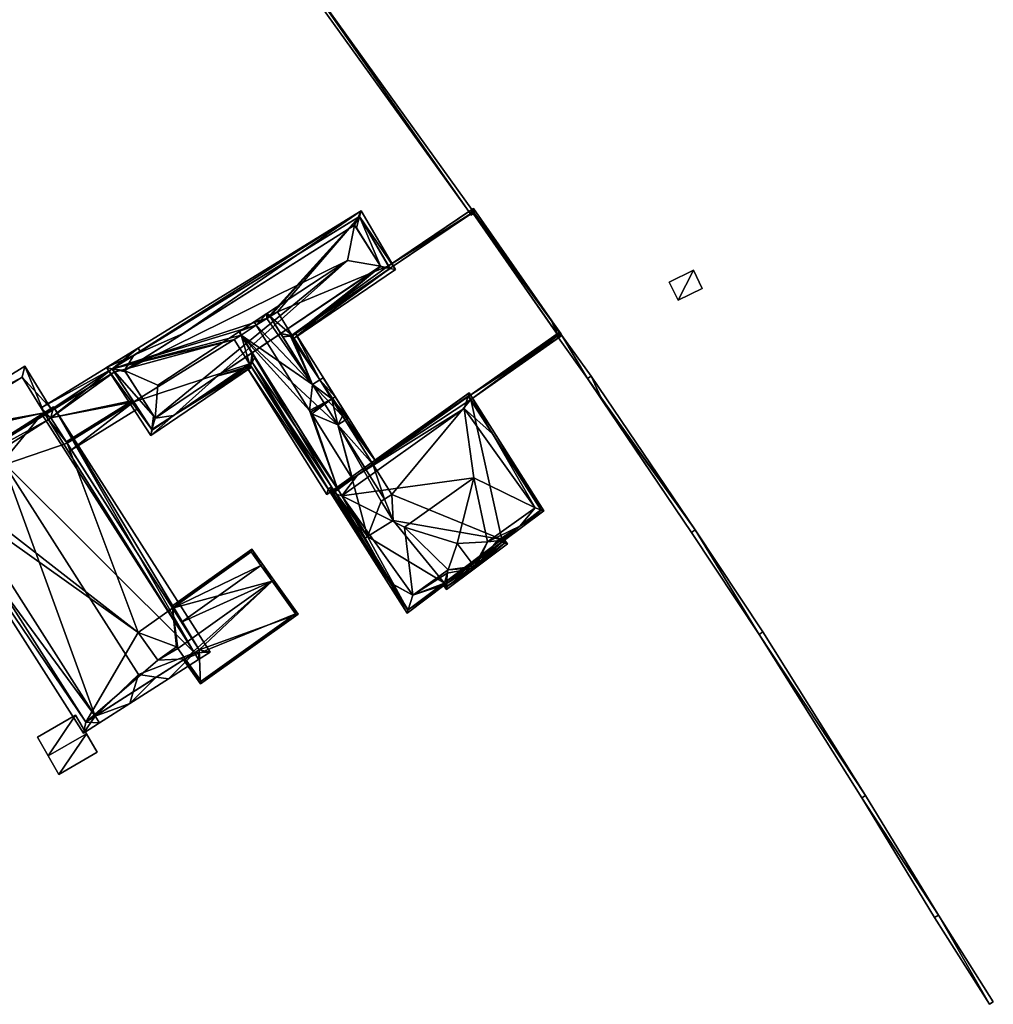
# Model space of a CAD drawing. Header units: inches. Extents: x 2558739 to 2563058, y 1133992 to 1137021.
# Tile 67 of 97: x 2560016 to 2560139, y 1135916 to 1136040. Entities that reach past the tile are written whole.
import ezdxf

# ---------------------------------------------------------------- set-up
doc = ezdxf.new("R2010")
doc.units = ezdxf.units.IN
doc.header["$MEASUREMENT"] = 0
for name, color, linetype in [('Gebaeude Einzelhaus', 10, 'Continuous'), ('Mauer gross', 10, 'Continuous'), ('Offenes Gebaeude', 10, 'Continuous')]:
    doc.layers.add(name, color=color, linetype=linetype)

msp = doc.modelspace()

# ---------------------------------------------------------------- meshes
at = {"layer": 'Gebaeude Einzelhaus'}
mesh = msp.add_polyface(dxfattribs=at)
corners = [(2560030.596, 1135997.753, 383.741), (2560059.128, 1136015.903, 383.592), (2560027.153, 1135996.22, 383.477), (2560036.765, 1136000.499, 384.215), (2560058.315, 1136014.133, 384.134), (2560058.932, 1136015.195, 383.844), (2560036.763, 1136000.498, 384.215), (2560058.541, 1136013.776, 384.348), (2560063.454, 1136008.523, 383.465), (2560061.596, 1136008.946, 384.168), (2560062.761, 1136008.657, 383.733), (2560061.522, 1136008.896, 384.212), (2560032.739, 1135987.664, 383.465), (2560032.841, 1135988.423, 383.718), (2560027.861, 1135996.052, 383.729), (2560033.069, 1135990.128, 384.286), (2560029.529, 1135995.657, 384.323), (2560029.409, 1135995.845, 384.215), (2560041.147, 1135995.17, 384.261), (2560045.385, 1135996.252, 383.465), (2560045.24, 1135996.484, 383.611), (2560035.571, 1135990.192, 383.733), (2560045.455, 1135998.072, 384.25), (2560045.464, 1135996.911, 383.733), (2560045.792, 1135997.533, 383.91), (2560050.706, 1135999.866, 383.465), (2560050.505, 1136000.187, 383.668), (2560049.046, 1136000.491, 384.242), (2560050.253, 1136000.163, 383.733), (2560049.309, 1136000.072, 383.977), (2560033.248, 1135989.848, 384.143), (2560041.147, 1135995.17, 385.579), (2560061.596, 1136008.946, 385.579), (2560057.413, 1136009.69, 387.459), (2560033.248, 1135989.848, 385.579), (2560029.409, 1135995.845, 385.579), (2560033.586, 1135993.986, 387.349), (2560058.315, 1136014.133, 385.579), (2560062.786, 1136008.674, 383.718), (2560058.955, 1136015.209, 383.831), (2560027.853, 1135996.064, 383.722), (2560032.879, 1135988.364, 383.688), (2560062.584, 1136009.019, 379.434), (2560058.955, 1136015.209, 373.757), (2560062.776, 1136008.691, 379.434), (2560062.786, 1136008.674, 373.757), (2560062.776, 1136008.691, 373.757), (2560062.584, 1136009.019, 373.757), (2560027.853, 1135996.064, 373.757), (2560027.853, 1135996.064, 380.397), (2560030.453, 1135992.081, 382.22), (2560030.564, 1135991.91, 382.033), (2560032.879, 1135988.364, 373.757), (2560028.126, 1135995.646, 380.588), (2560028.126, 1135995.646, 373.757), (2560030.564, 1135991.91, 373.757), (2560045.119, 1135996.677, 373.757), (2560045.12, 1135996.677, 383.611), (2560050.441, 1136000.29, 383.668), (2560050.441, 1136000.29, 373.757), (2560043.208, 1135999.726, 373.757), (2560044.067, 1136000.287, 373.757), (2560047.275, 1136002.385, 373.757), (2560045.961, 1136001.526, 373.757), (2560048.615, 1136003.205, 373.757), (2560047.698, 1136002.644, 373.757)]
mesh.append_faces([[corners[k] for k in face] for face in [(8, 10, 38), (21, 12, 41), (13, 41, 12), (12, 21, 19), (19, 21, 20), (20, 21, 23), (28, 10, 26), (26, 10, 25), (25, 10, 8), (2, 40, 14), (2, 0, 40), (13, 2, 14), (13, 12, 2), (39, 5, 1), (8, 39, 1), (8, 38, 39), (5, 0, 1), (1, 0, 2), (35, 36, 33), (37, 35, 33), (32, 37, 33), (36, 34, 33), (35, 34, 36), (31, 33, 34), (31, 32, 33), (21, 13, 12), (21, 30, 13), (13, 30, 15), (21, 18, 30), (26, 27, 28), (28, 27, 29), (26, 11, 27), (26, 25, 11), (11, 25, 10), (10, 25, 8), (22, 23, 24), (18, 20, 22), (22, 20, 23), (12, 19, 21), (21, 19, 18), (18, 19, 20), (0, 17, 6), (0, 14, 17), (17, 14, 16), (0, 2, 14), (14, 15, 16), (2, 13, 14), (14, 13, 15), (2, 12, 13), (10, 9, 11), (8, 5, 10), (10, 5, 9), (9, 5, 7), (8, 1, 5), (5, 4, 7), (3, 0, 6), (5, 1, 4), (4, 1, 3), (3, 1, 0), (0, 1, 2)]], dxfattribs={"color": 13})
mesh.append_faces([[corners[k] for k in face] for face in [(59, 46, 45), (64, 47, 59), (59, 47, 46), (62, 43, 65), (65, 43, 64), (64, 43, 47), (61, 48, 63), (63, 48, 62), (62, 48, 43), (55, 56, 52), (61, 60, 48), (48, 60, 54), (54, 60, 55), (55, 60, 56), (45, 58, 59), (45, 10, 58), (58, 10, 28), (45, 38, 10), (21, 57, 23), (21, 56, 57), (21, 52, 56), (21, 41, 52), (41, 13, 52), (52, 51, 55), (53, 48, 54), (50, 14, 53), (53, 14, 48), (52, 13, 51), (51, 13, 50), (50, 13, 14), (49, 14, 40), (49, 48, 14), (43, 0, 5), (0, 49, 40), (43, 48, 0), (0, 48, 49), (5, 39, 43), (43, 42, 47), (44, 45, 46), (42, 38, 44), (44, 38, 45), (43, 39, 42), (42, 39, 38), (15, 35, 16), (16, 35, 17), (15, 34, 35), (15, 30, 34), (35, 6, 17), (4, 3, 37), (37, 3, 35), (35, 3, 6), (37, 7, 4), (37, 32, 7), (7, 32, 9), (32, 11, 9), (32, 27, 11), (32, 31, 27), (27, 31, 22), (22, 31, 18), (30, 18, 34), (34, 18, 31)]], dxfattribs={"color": 41})
mesh = msp.add_polyface(dxfattribs=at)
corners = [(2560100.888, 1136008.454, 379.608), (2560098.987, 1136004.678, 379.608), (2560102.015, 1136006.172, 379.608), (2560097.861, 1136006.959, 379.608), (2560100.888, 1136008.454, 373.983), (2560102.015, 1136006.172, 373.983), (2560097.861, 1136006.959, 373.983), (2560098.987, 1136004.678, 373.983)]
mesh.append_faces([[corners[k] for k in face] for face in [(3, 1, 0), (0, 1, 2)]], dxfattribs={"color": 13})
mesh.append_faces([[corners[k] for k in face] for face in [(4, 7, 6), (4, 5, 7), (2, 1, 5), (5, 1, 7), (1, 3, 7), (7, 3, 6), (3, 0, 6), (6, 0, 4), (0, 2, 4), (4, 2, 5)]], dxfattribs={"color": 41})
mesh = msp.add_polyface(dxfattribs=at)
corners = [(2560044.067, 1136000.287, 385.579), (2560043.898, 1136000.782, 385.67), (2560043.909, 1136000.539, 385.579), (2560045.959, 1136001.525, 387.301), (2560045.686, 1136001.961, 387.301), (2560052.668, 1135990.814, 387.301), (2560056.207, 1135980.903, 385.579), (2560052.935, 1135990.387, 387.301), (2560058.049, 1135982.222, 387.301), (2560056.229, 1135989.022, 385.579), (2560059.732, 1135983.429, 385.579), (2560047.698, 1136002.644, 385.579), (2560047.567, 1136002.854, 385.579), (2560047.289, 1136003.017, 385.703), (2560053.049, 1135994.1, 385.579), (2560047.275, 1136002.385, 385.992), (2560044.705, 1135996.395, 383.465), (2560054.821, 1135980.243, 383.465), (2560055.269, 1135980.538, 383.621), (2560055.608, 1135980.473, 383.695), (2560059.396, 1135974.053, 383.637), (2560055.811, 1135980.618, 383.768), (2560056.207, 1135980.903, 383.91), (2560045.464, 1135996.911, 383.733), (2560045.12, 1135996.677, 383.611), (2560059.61, 1135974.186, 383.711), (2560045.792, 1135997.533, 383.91), (2560054.98, 1135980.946, 383.613), (2560055.418, 1135981.235, 383.766), (2560045.24, 1135996.484, 383.611), (2560055.457, 1135992.281, 387.459), (2560057.566, 1135989.86, 385.579), (2560055.883, 1135992.548, 387.459), (2560057.141, 1135989.593, 385.579), (2560052.794, 1135990.613, 387.459), (2560053.96, 1135994.671, 385.579), (2560054.386, 1135994.938, 385.579), (2560057.141, 1135989.593, 383.667), (2560060.608, 1135984.057, 383.667), (2560061.015, 1135984.348, 383.524), (2560053.96, 1135994.671, 383.668), (2560050.855, 1136000.571, 383.524), (2560050.441, 1136000.29, 383.668), (2560050.253, 1136000.163, 383.733), (2560053.049, 1135994.1, 383.977), (2560049.309, 1136000.072, 383.977), (2560056.229, 1135989.022, 383.977), (2560059.732, 1135983.429, 383.977), (2560050.505, 1136000.187, 383.668), (2560047.698, 1136002.644, 385.473), (2560047.275, 1136002.385, 385.476), (2560044.067, 1136000.287, 385.451), (2560045.076, 1135998.677, 384.632), (2560045.455, 1135998.072, 384.25), (2560049.046, 1136000.491, 384.242), (2560048.351, 1136001.601, 384.942), (2560056.229, 1135989.022, 373.757), (2560062.076, 1135979.686, 373.757), (2560061.653, 1135979.421, 373.757), (2560059.923, 1135974.97, 373.757), (2560063.168, 1135977.001, 373.757), (2560044.067, 1136000.287, 373.757), (2560053.049, 1135994.1, 373.757), (2560045.961, 1136001.526, 373.757), (2560047.275, 1136002.385, 373.757), (2560047.698, 1136002.644, 373.757), (2560054.98, 1135980.946, 373.757), (2560045.119, 1135996.677, 373.757), (2560055.418, 1135981.235, 373.757), (2560055.811, 1135980.618, 373.757), (2560059.553, 1135974.739, 373.757), (2560043.208, 1135999.726, 373.757), (2560056.817, 1135990.11, 373.757), (2560057.141, 1135989.593, 373.757), (2560053.96, 1135994.671, 373.757), (2560060.608, 1135984.057, 373.757), (2560050.441, 1136000.29, 373.757), (2560048.615, 1136003.205, 373.757), (2560062.988, 1135980.258, 373.757)]
mesh.append_faces([[corners[k] for k in face] for face in [(40, 39, 37), (37, 39, 38), (48, 41, 40), (40, 41, 39), (48, 42, 41), (47, 38, 46), (46, 38, 37), (40, 43, 44), (44, 43, 45), (40, 42, 43), (40, 41, 42), (37, 39, 40), (40, 39, 41), (37, 38, 39), (32, 30, 35), (32, 35, 36), (31, 30, 32), (33, 30, 31), (30, 5, 34), (30, 14, 5), (30, 35, 14), (30, 32, 35), (35, 32, 36), (33, 30, 9), (9, 30, 7), (7, 30, 34), (33, 31, 30), (30, 31, 32), (20, 19, 25), (19, 28, 21), (27, 16, 29), (29, 16, 24), (27, 17, 16), (20, 18, 19), (19, 18, 28), (28, 18, 27), (27, 18, 17), (23, 22, 26), (19, 20, 25), (16, 18, 24), (24, 18, 23), (23, 18, 22), (22, 18, 21), (21, 18, 19), (19, 18, 20), (16, 17, 18), (1, 0, 2), (4, 3, 1), (1, 3, 0), (11, 15, 12), (12, 15, 13), (13, 15, 4), (4, 15, 3), (11, 3, 14), (14, 3, 5), (11, 13, 3), (3, 13, 4), (11, 12, 13), (7, 8, 9), (9, 8, 10), (5, 6, 7), (7, 6, 8), (3, 0, 5), (5, 0, 6), (4, 1, 3), (3, 1, 0), (0, 1, 2)]], dxfattribs={"color": 13})
mesh.append_faces([[corners[k] for k in face] for face in [(75, 56, 73), (75, 57, 56), (75, 78, 57), (76, 65, 77), (74, 62, 76), (76, 62, 65), (74, 48, 40), (74, 76, 48), (48, 76, 42), (38, 75, 37), (37, 75, 73), (72, 62, 74), (72, 56, 62), (72, 73, 56), (33, 46, 37), (33, 9, 46), (7, 34, 5), (14, 35, 44), (44, 35, 40), (40, 72, 74), (40, 37, 72), (72, 37, 73), (40, 30, 37), (37, 30, 33), (40, 35, 30), (61, 67, 71), (61, 68, 67), (67, 68, 66), (61, 59, 68), (68, 59, 69), (69, 59, 70), (68, 69, 28), (28, 69, 21), (28, 27, 68), (68, 27, 66), (66, 29, 67), (67, 29, 24), (66, 27, 29), (62, 64, 65), (62, 63, 64), (56, 61, 62), (62, 61, 63), (56, 59, 61), (56, 58, 59), (59, 58, 60), (56, 57, 58), (10, 47, 9), (9, 47, 46), (11, 55, 49), (11, 14, 55), (55, 14, 54), (54, 14, 45), (45, 14, 44), (6, 26, 22), (6, 53, 26), (6, 52, 53), (6, 0, 52), (52, 0, 51), (3, 51, 0), (3, 50, 51), (3, 15, 50), (11, 50, 15), (11, 49, 50)]], dxfattribs={"color": 41})
mesh = msp.add_polyface(dxfattribs=at)
corners = [(2560031.106, 1135998.654, 380.21), (2560027.853, 1135996.064, 380.397), (2560031.37, 1135998.229, 380.402), (2560018.939, 1135991.165, 380.192), (2560020.165, 1135989.894, 380.854), (2560028.126, 1135995.646, 380.588), (2560019.405, 1135990.416, 380.53), (2560019.42, 1135990.392, 380.54), (2560019.466, 1135990.315, 380.575), (2560019.848, 1135989.69, 380.856), (2560030.453, 1135992.081, 382.22), (2560022.082, 1135986.889, 382.22), (2560030.564, 1135991.91, 382.033), (2560022.73, 1135985.873, 381.115), (2560031.112, 1135991.072, 381.115), (2560022.191, 1135986.718, 382.033), (2560028.126, 1135995.646, 373.757), (2560019.466, 1135990.315, 373.757), (2560022.191, 1135986.718, 373.757), (2560030.564, 1135991.91, 373.757), (2560020.165, 1135989.894, 373.757), (2560019.848, 1135989.69, 373.757)]
mesh.append_faces([[corners[k] for k in face] for face in [(13, 12, 14), (13, 15, 12), (7, 5, 8), (6, 1, 7), (7, 1, 5), (1, 0, 2), (6, 3, 1), (1, 3, 0), (15, 10, 11), (15, 12, 10), (15, 13, 12), (12, 13, 14), (5, 4, 10), (10, 4, 11), (4, 8, 9), (4, 7, 8), (4, 6, 7), (4, 3, 6), (5, 1, 4), (4, 1, 3), (3, 1, 0), (0, 1, 2)]], dxfattribs={"color": 13})
mesh.append_faces([[corners[k] for k in face] for face in [(18, 20, 19), (19, 20, 16), (16, 20, 17), (17, 20, 21), (19, 12, 18), (18, 12, 15), (8, 16, 17), (8, 5, 16)]], dxfattribs={"color": 41})
mesh = msp.add_polyface(dxfattribs=at)
corners = [(2560038.185, 1135960.347, 384.521), (2560034.925, 1135957.081, 388.199), (2560038.723, 1135959.504, 384.521), (2560033.405, 1135957.298, 389.15), (2560014.125, 1135984.344, 390.549), (2560019.041, 1135990.361, 384.521), (2560031.17, 1135957.618, 390.549), (2560015.203, 1135987.914, 388.239), (2560030.074, 1135953.988, 388.199), (2560030.518, 1135955.457, 389.15), (2560040.155, 1135960.418, 383.857), (2560020.474, 1135991.275, 383.857), (2560019.326, 1135990.543, 384.389), (2560010.434, 1135984.871, 388.239), (2560025.738, 1135952.409, 384.521), (2560004.56, 1135981.125, 383.746), (2560024.241, 1135950.268, 383.746), (2560006.595, 1135982.424, 384.521), (2560026.276, 1135951.565, 384.521), (2560038.775, 1135960.723, 384.248), (2560020.165, 1135989.894, 384.249), (2560019.405, 1135990.416, 384.39), (2560019.848, 1135989.69, 384.396), (2560005.941, 1135980.82, 384.067), (2560024.546, 1135951.649, 384.067), (2560007.118, 1135981.571, 384.515), (2560006.595, 1135982.424, 384.425), (2560002.515, 1135987.46, 381.197), (2560005.769, 1135981.896, 384.431), (2560019.326, 1135990.543, 384.33), (2560016.881, 1135996.37, 381.197), (2560020.164, 1135991.078, 384.324), (2560016.559, 1135994.993, 381.699), (2560003.871, 1135987.124, 381.699), (2560006.595, 1135982.424, 373.757), (2560007.118, 1135981.571, 373.757), (2560005.941, 1135980.82, 373.757), (2560024.546, 1135951.649, 373.757), (2560037.023, 1135959.606, 380.689), (2560037.023, 1135959.606, 373.757), (2560038.775, 1135960.723, 380.65), (2560037.866, 1135962.147, 381.252), (2560036.558, 1135964.198, 382.47), (2560022.082, 1135986.889, 382.22), (2560035.435, 1135965.959, 381.382), (2560022.191, 1135986.718, 373.757), (2560035.435, 1135965.959, 373.757), (2560022.191, 1135986.718, 382.033), (2560020.165, 1135989.894, 380.854), (2560019.848, 1135989.69, 380.856), (2560019.405, 1135990.416, 380.53), (2560019.405, 1135990.416, 373.757), (2560019.326, 1135990.543, 373.757), (2560019.466, 1135990.315, 380.575), (2560019.466, 1135990.315, 373.757), (2560031.132, 1135962.888, 373.757), (2560033.61, 1135959.416, 373.757), (2560036.106, 1135960.891, 373.757), (2560035.961, 1135961.094, 373.757), (2560019.848, 1135989.69, 373.757), (2560020.165, 1135989.894, 373.757), (2560016.559, 1135994.993, 373.757), (2560003.871, 1135987.124, 373.757)]
mesh.append_faces([[corners[k] for k in face] for face in [(28, 33, 26), (32, 31, 29), (32, 30, 31), (28, 27, 33), (33, 27, 32), (32, 27, 30), (30, 29, 31), (30, 27, 29), (29, 27, 26), (26, 27, 28), (9, 8, 14), (14, 8, 18), (15, 24, 16), (16, 24, 18), (18, 24, 14), (25, 23, 17), (17, 23, 15), (15, 23, 24), (11, 21, 12), (21, 20, 22), (19, 2, 0), (19, 10, 2), (21, 11, 20), (20, 11, 19), (19, 11, 10), (8, 3, 1), (8, 9, 3), (1, 0, 2), (1, 3, 0), (14, 4, 17), (17, 4, 13), (14, 6, 4), (14, 9, 6), (18, 8, 14), (14, 8, 9), (14, 16, 18), (17, 15, 14), (14, 15, 16), (7, 13, 4), (0, 12, 5), (0, 11, 12), (0, 10, 11), (0, 2, 10), (8, 3, 9), (9, 3, 6), (8, 1, 3), (4, 5, 7), (3, 0, 6), (6, 0, 4), (4, 0, 5), (3, 1, 0), (0, 1, 2)]], dxfattribs={"color": 13})
mesh.append_faces([[corners[k] for k in face] for face in [(34, 62, 52), (52, 62, 61), (26, 33, 34), (34, 33, 62), (33, 32, 62), (62, 32, 61), (29, 52, 32), (32, 52, 61), (45, 59, 60), (59, 34, 54), (54, 34, 51), (51, 34, 52), (45, 35, 59), (59, 35, 34), (37, 56, 39), (39, 56, 57), (57, 56, 58), (45, 55, 35), (35, 55, 36), (36, 55, 37), (37, 55, 56), (45, 46, 55), (50, 54, 51), (50, 53, 54), (50, 21, 53), (53, 21, 49), (49, 21, 22), (50, 29, 21), (21, 29, 12), (50, 52, 29), (50, 51, 52), (49, 20, 48), (49, 22, 20), (20, 43, 48), (43, 44, 47), (47, 44, 45), (45, 44, 46), (20, 42, 43), (43, 42, 44), (20, 19, 42), (42, 19, 41), (41, 19, 40), (19, 38, 40), (38, 37, 39), (38, 14, 37), (37, 14, 24), (38, 9, 14), (38, 3, 9), (19, 0, 38), (38, 0, 3), (24, 23, 37), (37, 23, 36), (23, 35, 36), (23, 25, 35), (26, 25, 17), (26, 35, 25), (26, 34, 35), (5, 26, 7), (7, 26, 13), (13, 26, 17), (12, 29, 5), (5, 29, 26)]], dxfattribs={"color": 41})
mesh = msp.add_polyface(dxfattribs=at)
corners = [(2560058.673, 1135982.67, 387.689), (2560072.701, 1135993.034, 387.55), (2560055.269, 1135980.538, 387.522), (2560072.579, 1135992.637, 387.712), (2560058.67, 1135982.668, 387.689), (2560072.098, 1135991.078, 388.349), (2560075.67, 1135987.879, 387.835), (2560082.083, 1135978.218, 387.661), (2560081.703, 1135978.349, 387.907), (2560075.668, 1135987.882, 387.835), (2560081.023, 1135978.585, 388.349), (2560062.811, 1135969.156, 387.735), (2560064.938, 1135965.348, 387.521), (2560055.641, 1135980.421, 387.736), (2560062.815, 1135969.15, 387.735), (2560056.708, 1135980.084, 388.349), (2560065.064, 1135965.755, 387.671), (2560069.72, 1135968.938, 387.56), (2560065.633, 1135967.591, 388.349), (2560069.6, 1135969.099, 387.679), (2560069.933, 1135970.369, 388.169), (2560079.092, 1135976.286, 387.785), (2560076.236, 1135974.441, 387.905), (2560076.924, 1135974.447, 387.668), (2560076.973, 1135974.382, 387.62), (2560075.038, 1135974.31, 388.349), (2560070.098, 1135970.78, 388.349), (2560073.284, 1135982.349, 393.326), (2560064.581, 1135976.131, 393.326), (2560071.191, 1135974.117, 389.718), (2560072.633, 1135992.676, 387.679), (2560055.608, 1135980.473, 387.694), (2560069.57, 1135969.138, 387.708), (2560065.004, 1135965.71, 387.638), (2560076.823, 1135974.583, 387.767), (2560081.748, 1135978.279, 387.844), (2560069.37, 1135968.988, 387.56), (2560069.866, 1135968.326, 387.56), (2560069.57, 1135969.138, 387.679), (2560073.494, 1135971.049, 389.718), (2560073.344, 1135971.249, 389.718), (2560077.519, 1135974.071, 387.561), (2560077.022, 1135974.733, 387.561), (2560076.823, 1135974.583, 387.668), (2560069.916, 1135968.676, 387.679), (2560073.299, 1135971.215, 389.691), (2560077.169, 1135974.121, 387.668), (2560076.823, 1135974.583, 373.757), (2560076.973, 1135974.382, 373.757), (2560081.748, 1135978.279, 373.757), (2560072.941, 1135992.19, 379.132), (2560072.661, 1135992.632, 379.132), (2560072.633, 1135992.676, 373.757), (2560072.941, 1135992.19, 373.757), (2560072.661, 1135992.632, 373.757), (2560059.732, 1135983.429, 385.579), (2560058.049, 1135982.222, 387.301), (2560060.608, 1135984.057, 383.667), (2560059.732, 1135983.429, 383.977), (2560056.207, 1135980.903, 385.579), (2560055.811, 1135980.618, 383.768), (2560056.207, 1135980.903, 383.91), (2560055.608, 1135980.473, 383.695), (2560055.811, 1135980.618, 373.757), (2560055.608, 1135980.473, 373.757), (2560060.608, 1135984.057, 373.757), (2560065.004, 1135965.71, 373.757), (2560069.57, 1135969.138, 373.757), (2560069.72, 1135968.938, 373.757), (2560063.168, 1135977.001, 373.757), (2560062.988, 1135980.258, 373.757), (2560059.923, 1135974.97, 373.757), (2560059.553, 1135974.739, 373.757), (2560062.076, 1135979.686, 373.757), (2560061.653, 1135979.421, 373.757), (2560069.916, 1135968.676, 373.757), (2560073.299, 1135971.215, 373.757), (2560077.169, 1135974.121, 373.757)]
mesh.append_faces([[corners[k] for k in face] for face in [(40, 39, 45), (42, 23, 43), (39, 46, 41), (41, 46, 42), (42, 46, 23), (39, 40, 46), (37, 44, 39), (39, 44, 45), (37, 36, 44), (44, 36, 19), (19, 36, 38), (39, 25, 40), (40, 25, 29), (39, 22, 25), (23, 42, 43), (39, 41, 22), (22, 41, 23), (23, 41, 42), (26, 40, 29), (20, 39, 26), (26, 39, 40), (19, 37, 20), (20, 37, 39), (38, 36, 19), (19, 36, 37), (35, 8, 7), (7, 21, 35), (21, 23, 34), (21, 24, 23), (21, 7, 24), (33, 16, 12), (14, 33, 12), (12, 16, 17), (17, 16, 19), (19, 16, 32), (31, 13, 2), (2, 4, 31), (2, 11, 12), (12, 11, 14), (2, 13, 11), (30, 3, 1), (1, 9, 30), (7, 6, 1), (1, 6, 9), (7, 8, 6), (1, 0, 2), (2, 0, 4), (1, 3, 0), (15, 18, 28), (27, 25, 10), (27, 29, 25), (27, 28, 29), (29, 28, 26), (26, 28, 18), (5, 15, 27), (27, 15, 28), (10, 5, 27), (18, 20, 26), (21, 25, 22), (21, 10, 25), (21, 8, 10), (21, 7, 8), (16, 14, 12), (16, 18, 14), (14, 18, 11), (11, 18, 15), (21, 24, 7), (21, 23, 24), (21, 22, 23), (18, 19, 20), (16, 17, 18), (18, 17, 19), (16, 12, 17), (4, 15, 0), (0, 15, 5), (4, 13, 15), (4, 2, 13), (13, 11, 15), (11, 12, 14), (13, 2, 11), (11, 2, 12), (9, 5, 6), (6, 5, 10), (9, 3, 5), (9, 1, 3), (8, 6, 10), (6, 1, 9), (8, 7, 6), (6, 7, 1), (3, 0, 5), (0, 2, 4), (3, 1, 0), (0, 1, 2)]], dxfattribs={"color": 13})
mesh.append_faces([[corners[k] for k in face] for face in [(68, 76, 75), (68, 48, 76), (76, 48, 77), (46, 24, 23), (46, 77, 24), (24, 77, 48), (46, 76, 77), (46, 40, 76), (40, 45, 76), (45, 44, 76), (76, 44, 75), (19, 17, 44), (44, 17, 75), (75, 17, 68), (53, 65, 54), (54, 65, 52), (53, 70, 65), (70, 69, 73), (73, 69, 74), (72, 64, 63), (71, 66, 72), (72, 66, 64), (69, 67, 71), (71, 67, 66), (67, 48, 68), (53, 47, 70), (70, 47, 69), (69, 47, 67), (67, 47, 48), (53, 49, 47), (38, 19, 32), (38, 17, 19), (38, 67, 17), (17, 67, 68), (33, 38, 16), (16, 38, 32), (33, 67, 38), (33, 66, 67), (62, 13, 31), (62, 11, 13), (62, 66, 11), (11, 66, 14), (14, 66, 33), (62, 64, 66), (57, 52, 65), (57, 3, 52), (62, 63, 64), (62, 60, 63), (31, 59, 62), (62, 59, 60), (60, 59, 61), (0, 56, 4), (4, 56, 31), (31, 56, 59), (58, 55, 57), (57, 55, 3), (3, 55, 0), (0, 55, 56), (3, 30, 52), (52, 51, 54), (50, 49, 53), (50, 6, 49), (49, 6, 8), (50, 9, 6), (52, 30, 51), (51, 30, 50), (50, 30, 9), (8, 35, 49), (43, 21, 34), (21, 49, 35), (43, 47, 21), (21, 47, 49), (23, 43, 34), (23, 24, 43), (43, 24, 47), (47, 24, 48)]], dxfattribs={"color": 41})
mesh = msp.add_polyface(dxfattribs=at)
corners = [(2560035.435, 1135965.959, 381.382), (2560045.403, 1135973.379, 381.252), (2560035.3, 1135966.169, 381.252), (2560046.555, 1135971.333, 382.47), (2560046.759, 1135971.478, 382.47), (2560036.558, 1135964.198, 382.47), (2560047.967, 1135969.355, 381.252), (2560037.866, 1135962.147, 381.252), (2560048.17, 1135969.5, 381.252), (2560045.344, 1135973.03, 381.382), (2560037.023, 1135959.606, 380.689), (2560036.813, 1135959.471, 380.693), (2560038.965, 1135956.456, 379.372), (2560038.775, 1135960.723, 380.65), (2560051.231, 1135965.21, 379.372), (2560050.883, 1135965.268, 379.461), (2560039.023, 1135956.805, 379.461), (2560045.344, 1135973.03, 373.757), (2560047.967, 1135969.355, 373.757), (2560035.435, 1135965.959, 373.757), (2560036.106, 1135960.891, 373.757), (2560035.961, 1135961.094, 373.757), (2560031.132, 1135962.888, 373.757), (2560033.61, 1135959.416, 373.757), (2560037.023, 1135959.606, 373.757), (2560039.023, 1135956.805, 373.757), (2560050.883, 1135965.268, 373.757)]
mesh.append_faces([[corners[k] for k in face] for face in [(16, 11, 10), (16, 12, 11), (16, 15, 12), (12, 15, 14), (14, 15, 8), (8, 15, 6), (13, 6, 7), (13, 14, 6), (6, 14, 8), (10, 12, 13), (13, 12, 14), (10, 11, 12), (3, 4, 6), (6, 4, 8), (3, 9, 4), (4, 9, 1), (1, 9, 2), (2, 9, 0), (3, 6, 4), (4, 6, 8), (3, 5, 6), (6, 5, 7), (3, 0, 5), (4, 1, 3), (3, 1, 0), (0, 1, 2)]], dxfattribs={"color": 13})
mesh.append_faces([[corners[k] for k in face] for face in [(18, 24, 20), (18, 26, 24), (24, 26, 25), (6, 15, 18), (18, 15, 26), (15, 16, 26), (26, 16, 25), (25, 16, 24), (24, 16, 10), (19, 21, 22), (22, 21, 23), (19, 20, 21), (19, 18, 20), (19, 17, 18), (17, 19, 9), (9, 19, 0), (3, 6, 9), (9, 6, 17), (17, 6, 18)]], dxfattribs={"color": 41})
at = {"layer": 'Mauer gross'}
mesh = msp.add_polyface(dxfattribs=at)
corners = [(2559969.805, 1136023.343, 378.529), (2559980.526, 1136033.338, 378.529), (2559969.492, 1136023.701, 378.529), (2559980.84, 1136032.979, 378.529), (2559992.465, 1136043.175, 378.629), (2559992.151, 1136043.533, 378.629), (2560039.129, 1136062.664, 378.629), (2560038.831, 1136062.29, 378.629), (2560040.213, 1136060.97, 378.629), (2560036.861, 1136064.15, 378.629), (2560036.627, 1136063.734, 378.629), (2560040.574, 1136061.284, 378.629), (2560033.656, 1136065.676, 378.629), (2560030.831, 1136066.103, 378.629), (2560030.931, 1136066.571, 378.629), (2560033.479, 1136065.233, 378.629), (2560027.937, 1136066.876, 378.629), (2560025.393, 1136066.551, 378.629), (2560025.373, 1136067.029, 378.629), (2560027.898, 1136066.401, 378.629), (2560023.28, 1136066.727, 378.629), (2560023.266, 1136066.244, 378.629), (2560023.194, 1136066.715, 378.629), (2560021.471, 1136065.95, 378.629), (2560021.35, 1136066.413, 378.629), (2560018.772, 1136065.47, 378.629), (2560016.37, 1136063.893, 378.629), (2560016.131, 1136064.308, 378.629), (2560018.95, 1136065.028, 378.629), (2560014.442, 1136063.079, 378.629), (2560014.742, 1136062.709, 378.629), (2560010.058, 1136059.133, 378.629), (2560002.51, 1136051.949, 378.629), (2560002.198, 1136052.309, 378.629), (2560010.374, 1136058.776, 378.629), (2560050.182, 1136047.137, 378.73), (2560050.568, 1136047.415, 378.73), (2560072.979, 1136015.378, 379.031), (2560073.145, 1136015.695, 379.03), (2560072.88, 1136015.516, 379.03), (2560073.237, 1136015.563, 379.031), (2560072.659, 1136015.824, 379.027), (2560073.054, 1136016.091, 379.027), (2559969.492, 1136023.701, 373.757), (2559980.526, 1136033.338, 373.757), (2559969.805, 1136023.343, 373.757), (2559980.84, 1136032.979, 373.757), (2559992.465, 1136043.175, 373.757), (2560002.51, 1136051.949, 373.757), (2560010.374, 1136058.776, 373.757), (2560014.742, 1136062.709, 373.757), (2560016.37, 1136063.893, 373.757), (2560018.95, 1136065.028, 373.757), (2560021.471, 1136065.95, 373.757), (2560023.266, 1136066.244, 373.757), (2560025.393, 1136066.551, 373.757), (2560027.898, 1136066.401, 373.757), (2560030.831, 1136066.103, 373.757), (2560033.479, 1136065.233, 373.757), (2560036.627, 1136063.734, 373.757), (2560038.831, 1136062.29, 373.757), (2560040.213, 1136060.97, 373.757), (2560050.182, 1136047.137, 373.757), (2560072.659, 1136015.824, 373.757), (2560072.979, 1136015.378, 373.757), (2560072.88, 1136015.516, 373.757), (2560073.237, 1136015.563, 373.757), (2560073.054, 1136016.091, 373.757), (2560050.568, 1136047.415, 373.757), (2560040.574, 1136061.284, 373.757), (2560039.129, 1136062.664, 373.757), (2560036.861, 1136064.15, 373.757), (2560033.656, 1136065.676, 373.757), (2560030.931, 1136066.571, 373.757), (2560027.937, 1136066.876, 373.757), (2560025.373, 1136067.029, 373.757), (2560023.28, 1136066.727, 373.757), (2560023.194, 1136066.715, 373.757), (2560021.35, 1136066.413, 373.757), (2560018.772, 1136065.47, 373.757), (2560016.131, 1136064.308, 373.757), (2560014.442, 1136063.079, 373.757), (2560010.058, 1136059.133, 373.757), (2560002.198, 1136052.309, 373.757), (2559992.151, 1136043.533, 373.757), (2560073.366, 1136015.656, 373.757)]
mesh.append_faces([[corners[k] for k in face] for face in [(42, 36, 41), (41, 36, 35), (40, 38, 37), (37, 38, 39), (8, 36, 11), (8, 35, 36), (32, 5, 4), (32, 33, 5), (30, 31, 34), (34, 31, 32), (32, 31, 33), (26, 29, 30), (30, 29, 31), (26, 27, 29), (23, 25, 28), (28, 25, 26), (26, 25, 27), (23, 24, 25), (21, 22, 23), (23, 22, 24), (17, 20, 21), (21, 20, 22), (17, 18, 20), (13, 16, 19), (19, 16, 17), (17, 16, 18), (13, 14, 16), (10, 12, 15), (15, 12, 13), (13, 12, 14), (10, 9, 12), (6, 8, 11), (10, 7, 9), (9, 7, 6), (6, 7, 8), (3, 4, 1), (1, 4, 5), (3, 1, 0), (0, 1, 2)]], dxfattribs={"color": 13})
mesh.append_faces([[corners[k] for k in face] for face in [(65, 66, 64), (63, 67, 65), (65, 67, 66), (66, 67, 85), (63, 68, 67), (44, 45, 43), (44, 46, 45), (84, 47, 44), (44, 47, 46), (82, 48, 83), (83, 48, 84), (84, 48, 47), (82, 49, 48), (81, 50, 82), (82, 50, 49), (79, 51, 80), (80, 51, 81), (81, 51, 50), (79, 52, 51), (77, 53, 78), (78, 53, 79), (79, 53, 52), (76, 54, 77), (77, 54, 53), (74, 55, 75), (75, 55, 76), (76, 55, 54), (74, 56, 55), (72, 57, 73), (73, 57, 74), (74, 57, 56), (72, 58, 57), (71, 59, 72), (72, 59, 58), (70, 60, 71), (71, 60, 59), (68, 61, 69), (69, 61, 70), (70, 61, 60), (63, 62, 68), (68, 62, 61), (1, 84, 44), (1, 5, 84), (5, 33, 84), (84, 33, 83), (33, 31, 83), (83, 31, 82), (31, 29, 82), (82, 29, 81), (29, 27, 81), (81, 27, 80), (27, 25, 80), (80, 25, 79), (25, 24, 79), (79, 24, 78), (24, 22, 78), (78, 22, 77), (22, 20, 77), (77, 20, 76), (20, 18, 76), (76, 18, 75), (18, 16, 75), (75, 16, 74), (16, 14, 74), (74, 14, 73), (14, 12, 73), (73, 12, 72), (12, 9, 72), (72, 9, 71), (9, 6, 71), (71, 6, 70), (6, 11, 70), (70, 11, 69), (11, 68, 69), (11, 36, 68), (67, 36, 42), (67, 68, 36), (64, 66, 37), (37, 66, 40), (64, 39, 65), (64, 37, 39), (62, 63, 35), (35, 63, 41), (35, 8, 62), (62, 8, 61), (8, 7, 61), (61, 7, 60), (7, 10, 60), (60, 10, 59), (10, 15, 59), (59, 15, 58), (15, 13, 58), (58, 13, 57), (13, 19, 57), (57, 19, 56), (19, 17, 56), (56, 17, 55), (17, 21, 55), (55, 21, 54), (21, 23, 54), (54, 23, 53), (23, 28, 53), (53, 28, 52), (28, 26, 52), (52, 26, 51), (26, 30, 51), (51, 30, 50), (30, 34, 50), (50, 34, 49), (34, 32, 49), (49, 32, 48), (32, 4, 48), (48, 4, 47), (4, 3, 47), (47, 3, 46), (3, 0, 46), (46, 0, 45), (0, 2, 45), (45, 2, 43), (2, 1, 43), (43, 1, 44)]], dxfattribs={"color": 41})
mesh = msp.add_polyface(dxfattribs=at)
corners = [(2560062.584, 1136009.019, 379.434), (2560073.145, 1136015.695, 379.434), (2560073.242, 1136016.218, 379.434), (2560062.776, 1136008.691, 379.434), (2560083.917, 1136000.264, 379.333), (2560082.979, 1136002.269, 379.344), (2560084.134, 1136000.415, 379.333), (2560084.228, 1136000.48, 379.333), (2560072.88, 1136015.516, 379.03), (2560062.776, 1136008.691, 373.757), (2560072.88, 1136015.516, 373.757), (2560073.145, 1136015.695, 379.03), (2560073.237, 1136015.563, 379.031), (2560083.771, 1136000.473, 379.132), (2560083.771, 1136000.473, 373.757), (2560073.237, 1136015.563, 373.757), (2560083.917, 1136000.264, 379.132), (2560084.134, 1136000.415, 379.132), (2560084.228, 1136000.48, 379.132), (2560084.081, 1136000.691, 379.132), (2560084.081, 1136000.691, 373.757), (2560073.242, 1136016.218, 373.757), (2560072.659, 1136015.824, 379.027), (2560062.584, 1136009.019, 373.757), (2560073.054, 1136016.091, 379.027), (2560073.054, 1136016.091, 373.757), (2560072.659, 1136015.824, 373.757), (2560073.366, 1136015.656, 373.757)]
mesh.append_faces([[corners[k] for k in face] for face in [(6, 5, 4), (6, 7, 5), (1, 5, 2), (1, 4, 5), (3, 1, 0), (0, 1, 2)]], dxfattribs={"color": 13})
mesh.append_faces([[corners[k] for k in face] for face in [(26, 10, 23), (23, 10, 9), (21, 27, 25), (21, 20, 27), (27, 20, 15), (15, 20, 14), (23, 22, 26), (24, 21, 25), (22, 2, 24), (24, 2, 21), (23, 0, 22), (22, 0, 2), (5, 21, 2), (5, 20, 21), (5, 19, 20), (5, 7, 19), (19, 7, 18), (17, 18, 6), (6, 18, 7), (16, 17, 4), (4, 17, 6), (4, 13, 16), (13, 12, 14), (14, 12, 15), (4, 1, 13), (13, 1, 12), (12, 1, 11), (1, 8, 11), (8, 9, 10), (1, 3, 8), (8, 3, 9)]], dxfattribs={"color": 41})
mesh = msp.add_polyface(dxfattribs=at)
corners = [(2560084.383, 1136000.264, 379.132), (2560084.081, 1136000.691, 379.132), (2560084.228, 1136000.48, 379.132), (2560084.134, 1136000.415, 379.132), (2560083.917, 1136000.264, 379.132), (2560072.661, 1135992.632, 379.132), (2560083.771, 1136000.473, 379.132), (2560072.941, 1135992.19, 379.132), (2560083.771, 1136000.473, 373.757), (2560072.661, 1135992.632, 373.757), (2560083.93, 1135999.944, 378.938), (2560072.941, 1135992.19, 373.757), (2560083.93, 1135999.944, 373.757), (2560084.383, 1136000.264, 378.938), (2560084.097, 1136000.668, 378.931), (2560084.081, 1136000.691, 373.757), (2560084.097, 1136000.668, 373.757), (2560083.644, 1136000.343, 373.757), (2560084.095, 1136000.666, 373.757), (2560084.223, 1136000.487, 373.757), (2560084.383, 1136000.264, 373.757)]
mesh.append_faces([[corners[k] for k in face] for face in [(0, 4, 7), (7, 4, 5), (5, 4, 6), (0, 3, 4), (0, 2, 3), (0, 1, 2)]], dxfattribs={"color": 13})
mesh.append_faces([[corners[k] for k in face] for face in [(16, 20, 19), (18, 16, 19), (18, 15, 16), (17, 8, 18), (18, 8, 15), (11, 9, 12), (12, 9, 17), (17, 9, 8), (1, 14, 15), (15, 14, 16), (1, 0, 14), (14, 0, 13), (7, 10, 0), (0, 10, 13), (7, 11, 10), (10, 11, 12), (6, 8, 5), (5, 8, 9)]], dxfattribs={"color": 41})
mesh = msp.add_polyface(dxfattribs=at)
corners = [(2560087.592, 1135994.827, 379.031), (2560088.048, 1135995.144, 379.031), (2560084.383, 1136000.264, 378.938), (2560089.483, 1135992.03, 379.075), (2560083.93, 1135999.944, 378.938), (2560100.67, 1135975.489, 379.332), (2560101.131, 1135975.798, 379.332), (2560109.14, 1135962.676, 379.433), (2560109.607, 1135962.976, 379.433), (2560122.049, 1135942.116, 379.433), (2560131.201, 1135927.069, 379.433), (2560131.672, 1135927.362, 379.433), (2560122.521, 1135942.407, 379.433), (2560138.11, 1135916.169, 379.936), (2560138.578, 1135916.466, 379.936), (2560087.592, 1135994.827, 373.757), (2560083.93, 1135999.944, 373.757), (2560100.67, 1135975.489, 373.757), (2560109.14, 1135962.676, 373.757), (2560122.049, 1135942.116, 373.757), (2560131.201, 1135927.069, 373.757), (2560138.11, 1135916.169, 373.757), (2560138.578, 1135916.466, 373.757), (2560131.672, 1135927.362, 373.757), (2560122.521, 1135942.407, 373.757), (2560109.607, 1135962.976, 373.757), (2560101.131, 1135975.798, 373.757), (2560088.048, 1135995.144, 373.757), (2560084.383, 1136000.264, 373.757), (2560084.223, 1136000.487, 373.757), (2560084.095, 1136000.666, 378.931), (2560084.095, 1136000.666, 373.757), (2560083.644, 1136000.343, 373.757)]
mesh.append_faces([[corners[k] for k in face] for face in [(10, 13, 11), (11, 13, 14), (9, 12, 7), (7, 12, 8), (9, 11, 12), (9, 10, 11), (5, 7, 6), (6, 7, 8), (3, 6, 1), (3, 5, 6), (0, 2, 4), (3, 1, 0), (0, 1, 2)]], dxfattribs={"color": 13})
mesh.append_faces([[corners[k] for k in face] for face in [(21, 23, 22), (29, 32, 31), (28, 16, 29), (29, 16, 32), (26, 15, 27), (27, 15, 28), (28, 15, 16), (26, 17, 15), (24, 18, 25), (25, 18, 26), (26, 18, 17), (23, 19, 24), (24, 19, 18), (21, 20, 23), (23, 20, 19), (2, 29, 30), (30, 29, 31), (2, 28, 29), (2, 27, 28), (2, 1, 27), (1, 26, 27), (1, 6, 26), (6, 25, 26), (6, 8, 25), (8, 12, 25), (25, 12, 24), (12, 11, 24), (24, 11, 23), (11, 22, 23), (11, 14, 22), (14, 13, 22), (22, 13, 21), (13, 10, 21), (21, 10, 20), (10, 9, 20), (20, 9, 19), (9, 7, 19), (19, 7, 18), (7, 5, 18), (18, 5, 17), (3, 17, 5), (3, 15, 17), (3, 0, 15), (16, 15, 4), (4, 15, 0)]], dxfattribs={"color": 41})
at = {"layer": 'Offenes Gebaeude'}
mesh = msp.add_polyface(dxfattribs=at)
corners = [(2560019.821, 1135947.409, 380.717), (2560023.268, 1135952.506, 379.39), (2560018.476, 1135949.739, 379.39), (2560021.168, 1135945.078, 379.39), (2560024.614, 1135950.176, 380.717), (2560025.96, 1135947.845, 379.39), (2560019.821, 1135947.409, 380.617), (2560018.476, 1135949.739, 379.29), (2560021.168, 1135945.078, 379.29), (2560025.96, 1135947.845, 379.29), (2560024.614, 1135950.176, 380.617), (2560023.268, 1135952.506, 379.29)]
mesh.append_faces([[corners[k] for k in face] for face in [(5, 4, 3), (4, 1, 0), (3, 4, 0), (0, 1, 2)]], dxfattribs={"color": 13})
mesh.append_faces([[corners[k] for k in face] for face in [(8, 10, 9), (6, 11, 10), (6, 10, 8), (7, 11, 6), (2, 11, 7), (1, 11, 2), (10, 11, 1), (4, 10, 1), (9, 10, 5), (5, 10, 4), (8, 9, 3), (3, 9, 5), (6, 8, 3), (0, 6, 3), (7, 6, 2), (2, 6, 0)]], dxfattribs={"color": 41})

doc.saveas('drawing.dxf')
